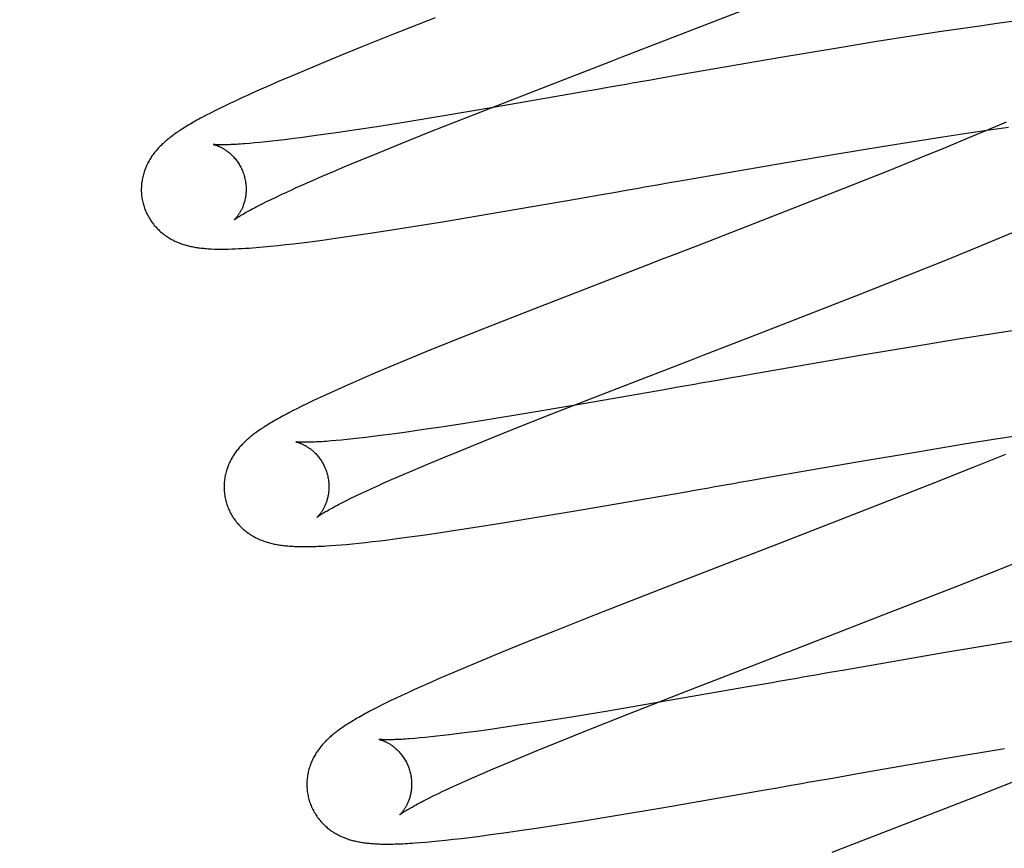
# Model space of a CAD drawing. Header units: inches. Extents: x 0 to 243, y 0 to 157.
# Tile 19 of 115: x 116.467 to 116.654, y 57.753 to 57.911. Entities that reach past the tile are written whole.
import ezdxf

# ---------------------------------------------------------------- set-up
doc = ezdxf.new("R2010")
doc.units = ezdxf.units.IN
doc.header["$LTSCALE"] = 13.357143
doc.header["$MEASUREMENT"] = 0
doc.linetypes.add('HIDDEN', pattern=[0.2, 0.1, -0.1])
doc.layers.add('DEFAULT_2', color=8, linetype='HIDDEN')

msp = doc.modelspace()

# ---------------------------------------------------------------- linework, layer by layer
at = {"layer": 'DEFAULT_2', "color": 8, "linetype": 'HIDDEN'}
for p, q in [((116.46662, 62.00203), (116.46662, 56.50152)), ((116.5459, 57.91145), (116.53792, 57.9083)), ((116.65592, 57.91071), (116.65307, 57.91033)), ((116.64613, 57.90935), (116.642, 57.90874)), ((116.65014, 57.90993), (116.64613, 57.90935)), ((116.65307, 57.91033), (116.65014, 57.90993)), ((116.53792, 57.9083), (116.53222, 57.90601)), ((116.63013, 57.90689), (116.62225, 57.90561)), ((116.6367, 57.90793), (116.63013, 57.90689)), ((116.642, 57.90874), (116.6367, 57.90793)), ((116.53222, 57.90601), (116.52768, 57.90417)), ((116.62225, 57.90561), (116.61184, 57.90386)), ((116.52768, 57.90417), (116.52419, 57.90274)), ((116.61184, 57.90386), (116.59293, 57.90059)), ((116.52086, 57.90134), (116.51846, 57.90033)), ((116.52419, 57.90274), (116.52086, 57.90134)), ((116.56511, 57.89759), (116.57934, 57.90309)), ((116.51846, 57.90033), (116.51613, 57.89933)), ((116.58701, 57.89956), (116.58465, 57.89915)), ((116.58938, 57.89997), (116.58701, 57.89956)), ((116.59293, 57.90059), (116.58938, 57.89997)), ((116.51239, 57.89769), (116.51098, 57.89705)), ((116.51386, 57.89834), (116.51239, 57.89769)), ((116.51613, 57.89933), (116.51386, 57.89834)), ((116.55267, 57.89273), (116.56511, 57.89759)), ((116.57646, 57.89771), (116.57414, 57.8973)), ((116.57879, 57.89812), (116.57646, 57.89771)), ((116.50901, 57.89616), (116.50782, 57.8956)), ((116.57414, 57.8973), (116.5573, 57.89438)), ((116.50472, 57.89411), (116.50383, 57.89367)), ((116.50568, 57.89458), (116.50472, 57.89411)), ((116.50671, 57.89507), (116.50568, 57.89458)), ((116.50782, 57.8956), (116.50671, 57.89507)), ((116.5573, 57.89438), (116.54678, 57.8926)), ((116.503, 57.89324), (116.50221, 57.89283)), ((116.50383, 57.89367), (116.503, 57.89324)), ((116.54678, 57.8926), (116.53987, 57.89147)), ((116.54489, 57.88965), (116.55267, 57.89273)), ((116.53078, 57.89004), (116.52743, 57.88954)), ((116.5352, 57.89072), (116.53078, 57.89004)), ((116.53987, 57.89147), (116.5352, 57.89072)), ((116.64771, 57.88947), (116.65155, 57.89003)), ((116.65139, 57.89006), (116.64781, 57.88856)), ((116.65482, 57.89153), (116.65139, 57.89006)), ((116.65155, 57.89003), (116.65524, 57.89054)), ((116.51718, 57.88816), (116.51593, 57.88801)), ((116.51849, 57.88832), (116.51718, 57.88816)), ((116.52056, 57.88859), (116.51849, 57.88832)), ((116.52274, 57.88888), (116.52056, 57.88859)), ((116.52503, 57.8892), (116.52274, 57.88888)), ((116.52743, 57.88954), (116.52503, 57.8892)), ((116.5394, 57.88745), (116.54489, 57.88965)), ((116.63753, 57.88791), (116.64272, 57.88872)), ((116.64272, 57.88872), (116.64771, 57.88947)), ((116.64781, 57.88856), (116.64314, 57.88662)), ((116.50388, 57.88723), (116.50352, 57.88726)), ((116.51146, 57.88755), (116.5105, 57.88746)), ((116.51249, 57.88764), (116.51146, 57.88755)), ((116.51358, 57.88775), (116.51249, 57.88764)), ((116.51472, 57.88788), (116.51358, 57.88775)), ((116.51593, 57.88801), (116.51472, 57.88788)), ((116.53507, 57.88569), (116.5394, 57.88745)), ((116.62216, 57.88541), (116.63108, 57.88688)), ((116.63108, 57.88688), (116.63753, 57.88791)), ((116.64314, 57.88662), (116.63828, 57.88463)), ((116.52867, 57.88304), (116.53179, 57.88434)), ((116.53179, 57.88434), (116.53507, 57.88569)), ((116.61063, 57.88346), (116.62216, 57.88541)), ((116.63828, 57.88463), (116.63222, 57.88218)), ((116.52646, 57.8821), (116.52867, 57.88304)), ((116.59293, 57.88039), (116.61063, 57.88346)), ((116.52234, 57.88032), (116.52434, 57.8812)), ((116.52434, 57.8812), (116.52646, 57.8821)), ((116.63222, 57.88218), (116.62383, 57.87884)), ((116.51926, 57.87895), (116.52046, 57.87949)), ((116.52046, 57.87949), (116.52234, 57.88032)), ((116.5882, 57.87956), (116.59056, 57.87997)), ((116.59056, 57.87997), (116.59293, 57.88039)), ((116.62383, 57.87884), (116.61295, 57.87456)), ((116.51458, 57.87677), (116.51552, 57.87722)), ((116.51552, 57.87722), (116.51652, 57.87769)), ((116.51652, 57.87769), (116.51757, 57.87818)), ((116.55615, 57.87399), (116.57298, 57.8769)), ((116.57298, 57.8769), (116.57762, 57.87771)), ((116.57762, 57.87771), (116.57996, 57.87812)), ((116.57996, 57.87812), (116.5823, 57.87853)), ((116.51211, 57.87554), (116.51287, 57.87593)), ((116.51287, 57.87593), (116.51369, 57.87634)), ((116.51369, 57.87634), (116.51458, 57.87677)), ((116.54768, 57.87258), (116.55615, 57.87399)), ((116.61295, 57.87456), (116.59621, 57.86806)), ((116.53677, 57.87082), (116.54161, 57.87159)), ((116.54161, 57.87159), (116.54768, 57.87258)), ((116.65439, 57.86973), (116.65821, 57.87134)), ((116.52436, 57.86901), (116.52687, 57.86936)), ((116.52687, 57.86936), (116.52946, 57.86973)), ((116.52946, 57.86973), (116.53304, 57.87026)), ((116.53304, 57.87026), (116.53677, 57.87082)), ((116.64946, 57.8677), (116.65439, 57.86973)), ((116.51447, 57.86784), (116.51589, 57.86798)), ((116.51589, 57.86798), (116.51735, 57.86814)), ((116.51735, 57.86814), (116.51884, 57.86831)), ((116.51884, 57.86831), (116.52037, 57.8685)), ((116.52037, 57.8685), (116.52194, 57.86869)), ((116.52194, 57.86869), (116.52436, 57.86901)), ((116.64333, 57.8652), (116.64946, 57.8677)), ((116.63594, 57.86223), (116.64333, 57.8652)), ((116.62613, 57.85835), (116.63594, 57.86223)), ((116.60934, 57.8518), (116.62613, 57.85835)), ((116.56453, 57.85578), (116.55541, 57.85218)), ((116.55541, 57.85218), (116.54869, 57.8495)), ((116.59699, 57.84702), (116.60934, 57.8518)), ((116.65227, 57.8511), (116.64569, 57.85006)), ((116.6576, 57.85192), (116.65227, 57.8511)), ((116.54869, 57.8495), (116.54412, 57.84764)), ((116.63778, 57.84877), (116.62733, 57.84702)), ((116.64569, 57.85006), (116.63778, 57.84877)), ((116.54412, 57.84764), (116.54061, 57.8462)), ((116.62733, 57.84702), (116.60718, 57.84353)), ((116.54061, 57.8462), (116.53723, 57.8448)), ((116.53479, 57.84377), (116.53245, 57.84276)), ((116.53723, 57.8448), (116.53479, 57.84377)), ((116.60718, 57.84353), (116.60362, 57.84291)), ((116.52872, 57.84114), (116.52728, 57.84049)), ((116.53019, 57.84178), (116.52872, 57.84114)), ((116.53245, 57.84276), (116.53019, 57.84178)), ((116.59654, 57.84167), (116.59537, 57.84146)), ((116.52464, 57.83929), (116.52348, 57.83875)), ((116.52591, 57.83987), (116.52464, 57.83929)), ((116.52728, 57.84049), (116.52591, 57.83987)), ((116.56816, 57.83582), (116.58057, 57.84066)), ((116.58954, 57.84044), (116.57268, 57.83752)), ((116.59187, 57.84085), (116.58954, 57.84044)), ((116.5214, 57.83775), (116.52047, 57.8373)), ((116.5224, 57.83824), (116.5214, 57.83775)), ((116.52348, 57.83875), (116.5224, 57.83824)), ((116.57268, 57.83752), (116.56318, 57.83591)), ((116.51877, 57.83644), (116.51799, 57.83604)), ((116.51959, 57.83686), (116.51877, 57.83644)), ((116.52047, 57.8373), (116.51959, 57.83686)), ((116.56318, 57.83591), (116.55622, 57.83477)), ((116.56041, 57.83275), (116.56816, 57.83582)), ((116.55151, 57.83402), (116.54705, 57.83332)), ((116.55622, 57.83477), (116.55151, 57.83402)), ((116.53601, 57.83175), (116.53396, 57.83149)), ((116.53818, 57.83204), (116.53601, 57.83175)), ((116.54046, 57.83236), (116.53818, 57.83204)), ((116.54366, 57.83282), (116.54046, 57.83236)), ((116.54705, 57.83332), (116.54366, 57.83282)), ((116.55494, 57.83056), (116.56041, 57.83275)), ((116.65324, 57.83111), (116.65843, 57.83192)), ((116.527, 57.83073), (116.52604, 57.83065)), ((116.52801, 57.83083), (116.527, 57.83073)), ((116.52909, 57.83093), (116.52801, 57.83083)), ((116.53022, 57.83105), (116.52909, 57.83093)), ((116.53141, 57.83119), (116.53022, 57.83105)), ((116.53266, 57.83133), (116.53141, 57.83119)), ((116.53396, 57.83149), (116.53266, 57.83133)), ((116.55063, 57.8288), (116.55494, 57.83056)), ((116.63788, 57.82861), (116.64679, 57.83008)), ((116.64679, 57.83008), (116.65324, 57.83111)), ((116.54736, 57.82746), (116.55063, 57.8288)), ((116.62636, 57.82666), (116.63788, 57.82861)), ((116.65466, 57.82808), (116.64861, 57.82563)), ((116.54206, 57.82523), (116.54426, 57.82616)), ((116.54426, 57.82616), (116.54736, 57.82746)), ((116.60868, 57.82359), (116.62636, 57.82666)), ((116.53797, 57.82346), (116.53996, 57.82433)), ((116.53996, 57.82433), (116.54206, 57.82523)), ((116.64861, 57.82563), (116.64021, 57.82228)), ((116.53491, 57.8221), (116.53609, 57.82263)), ((116.53609, 57.82263), (116.53797, 57.82346)), ((116.60395, 57.82276), (116.60632, 57.82318)), ((116.60632, 57.82318), (116.60868, 57.82359)), ((116.53072, 57.82015), (116.53168, 57.82061)), ((116.53168, 57.82061), (116.5327, 57.82109)), ((116.5327, 57.82109), (116.53378, 57.82158)), ((116.53378, 57.82158), (116.53491, 57.8221)), ((116.57412, 57.81757), (116.59339, 57.82091)), ((116.59339, 57.82091), (116.59572, 57.82132)), ((116.59572, 57.82132), (116.59806, 57.82173)), ((116.64021, 57.82228), (116.62932, 57.818)), ((116.52819, 57.8189), (116.52897, 57.81929)), ((116.52897, 57.81929), (116.52982, 57.81971)), ((116.52982, 57.81971), (116.53072, 57.82015)), ((116.56451, 57.81596), (116.57412, 57.81757)), ((116.62932, 57.818), (116.61255, 57.81148)), ((116.55353, 57.81418), (116.55841, 57.81496)), ((116.55841, 57.81496), (116.56451, 57.81596)), ((116.54354, 57.81269), (116.54616, 57.81307)), ((116.54616, 57.81307), (116.54977, 57.81361)), ((116.54977, 57.81361), (116.55353, 57.81418)), ((116.5301, 57.81103), (116.5313, 57.81115)), ((116.5313, 57.81115), (116.53258, 57.81129)), ((116.53258, 57.81129), (116.53395, 57.81144)), ((116.53395, 57.81144), (116.53541, 57.81161)), ((116.53541, 57.81161), (116.53694, 57.8118)), ((116.53694, 57.8118), (116.53854, 57.81201)), ((116.53854, 57.81201), (116.54101, 57.81234)), ((116.54101, 57.81234), (116.54354, 57.81269)), ((116.61255, 57.81148), (116.60581, 57.80888)), ((116.526, 57.81068), (116.52693, 57.81075)), ((116.52693, 57.81075), (116.52793, 57.81083)), ((116.52793, 57.81083), (116.52898, 57.81092)), ((116.52898, 57.81092), (116.5301, 57.81103)), ((116.6544, 57.80651), (116.66066, 57.80903)), ((116.64579, 57.80309), (116.6544, 57.80651)), ((116.59142, 57.80331), (116.57661, 57.79753)), ((116.6325, 57.79788), (116.64579, 57.80309)), ((116.57661, 57.79753), (116.56864, 57.79437)), ((116.56864, 57.79437), (116.56296, 57.79209)), ((116.66156, 57.79328), (116.65367, 57.792)), ((116.56296, 57.79209), (116.55844, 57.79025)), ((116.65367, 57.792), (116.64325, 57.79025)), ((116.55497, 57.78882), (116.55165, 57.78743)), ((116.55844, 57.79025), (116.55497, 57.78882)), ((116.64325, 57.79025), (116.62433, 57.78698)), ((116.55165, 57.78743), (116.54925, 57.78641)), ((116.62433, 57.78698), (116.62077, 57.78636)), ((116.54695, 57.78542), (116.54472, 57.78444)), ((116.54925, 57.78641), (116.54695, 57.78542)), ((116.61841, 57.78594), (116.61605, 57.78553)), ((116.62077, 57.78636), (116.61841, 57.78594)), ((116.54191, 57.78318), (116.54066, 57.7826)), ((116.54327, 57.78379), (116.54191, 57.78318)), ((116.54472, 57.78444), (116.54327, 57.78379)), ((116.60553, 57.78369), (116.58869, 57.78077)), ((116.60785, 57.78409), (116.60553, 57.78369)), ((116.61018, 57.7845), (116.60785, 57.78409)), ((116.53744, 57.78108), (116.53651, 57.78063)), ((116.53844, 57.78156), (116.53744, 57.78108)), ((116.53951, 57.78207), (116.53844, 57.78156)), ((116.54066, 57.7826), (116.53951, 57.78207)), ((116.58262, 57.7785), (116.59385, 57.7829)), ((116.53403, 57.77938), (116.53329, 57.77899)), ((116.53481, 57.77978), (116.53403, 57.77938)), ((116.53564, 57.7802), (116.53481, 57.77978)), ((116.53651, 57.78063), (116.53564, 57.7802)), ((116.5792, 57.77916), (116.57224, 57.77801)), ((116.58869, 57.78077), (116.5792, 57.77916)), ((116.57224, 57.77801), (116.56661, 57.77712)), ((116.57497, 57.77547), (116.58262, 57.7785)), ((116.55646, 57.77559), (116.55418, 57.77528)), ((116.55885, 57.77594), (116.55646, 57.77559)), ((116.56219, 57.77644), (116.55885, 57.77594)), ((116.56661, 57.77712), (116.56219, 57.77644)), ((116.56958, 57.7733), (116.57497, 57.77547)), ((116.54294, 57.77395), (116.54198, 57.77387)), ((116.54397, 57.77405), (116.54294, 57.77395)), ((116.54505, 57.77416), (116.54397, 57.77405)), ((116.54619, 57.77428), (116.54505, 57.77416)), ((116.54738, 57.77442), (116.54619, 57.77428)), ((116.54864, 57.77456), (116.54738, 57.77442)), ((116.54994, 57.77472), (116.54864, 57.77456)), ((116.552, 57.77499), (116.54994, 57.77472)), ((116.55418, 57.77528), (116.552, 57.77499)), ((116.56535, 57.77157), (116.56958, 57.7733)), ((116.64296, 57.77001), (116.65447, 57.77195)), ((116.55911, 57.76897), (116.56214, 57.77025)), ((116.56214, 57.77025), (116.56535, 57.77157)), ((116.62644, 57.76714), (116.64296, 57.77001)), ((116.55491, 57.76717), (116.55695, 57.76805)), ((116.55695, 57.76805), (116.55911, 57.76897)), ((116.55174, 57.76577), (116.55297, 57.76632)), ((116.55297, 57.76632), (116.55491, 57.76717)), ((116.61934, 57.7659), (116.6217, 57.76631)), ((116.6217, 57.76631), (116.62407, 57.76673)), ((116.62407, 57.76673), (116.62644, 57.76714)), ((116.65917, 57.76675), (116.64949, 57.76292)), ((116.54736, 57.76377), (116.54838, 57.76424)), ((116.54838, 57.76424), (116.54944, 57.76473)), ((116.54944, 57.76473), (116.55056, 57.76525)), ((116.55056, 57.76525), (116.55174, 57.76577)), ((116.60876, 57.76405), (116.6111, 57.76446)), ((116.6111, 57.76446), (116.61344, 57.76487)), ((116.5439, 57.76207), (116.54468, 57.76246)), ((116.54468, 57.76246), (116.54552, 57.76288)), ((116.54552, 57.76288), (116.54641, 57.76331)), ((116.54641, 57.76331), (116.54736, 57.76377)), ((116.58949, 57.76071), (116.60876, 57.76405)), ((116.64949, 57.76292), (116.63617, 57.75773)), ((116.57988, 57.7591), (116.58949, 57.76071)), ((116.57379, 57.7581), (116.57988, 57.7591)), ((116.56157, 57.75622), (116.56517, 57.75676)), ((116.56517, 57.75676), (116.56892, 57.75733)), ((116.56892, 57.75733), (116.57379, 57.7581)), ((116.63617, 57.75773), (116.62157, 57.75207)), ((116.54935, 57.75461), (116.55087, 57.75478)), ((116.55087, 57.75478), (116.55242, 57.75497)), ((116.55242, 57.75497), (116.55399, 57.75517)), ((116.55399, 57.75517), (116.55643, 57.7555)), ((116.55643, 57.7555), (116.55896, 57.75585)), ((116.55896, 57.75585), (116.56157, 57.75622)), ((116.543, 57.75398), (116.54408, 57.75407)), ((116.54408, 57.75407), (116.54525, 57.75418)), ((116.54525, 57.75418), (116.54651, 57.7543)), ((116.54651, 57.7543), (116.54788, 57.75444)), ((116.54788, 57.75444), (116.54935, 57.75461))]:
    msp.add_line(p, q, dxfattribs=at)
for points in [[(116.57934, 57.90309), (116.58157, 57.90396), (116.6063, 57.91356)], [(116.58465, 57.89915), (116.58348, 57.89894), (116.5823, 57.89873), (116.58113, 57.89853), (116.57996, 57.89832), (116.57879, 57.89812)], [(116.51098, 57.89705), (116.5103, 57.89675), (116.50901, 57.89616)], [(116.50221, 57.89283), (116.50183, 57.89263), (116.50147, 57.89244), (116.50111, 57.89225), (116.50076, 57.89206), (116.50043, 57.89187), (116.5001, 57.89169), (116.49978, 57.89151), (116.49947, 57.89133), (116.49917, 57.89115), (116.49887, 57.89098), (116.49859, 57.89081), (116.49831, 57.89064), (116.49804, 57.89048), (116.49778, 57.89031), (116.49753, 57.89015), (116.49729, 57.88999), (116.49705, 57.88984), (116.49682, 57.88968), (116.49659, 57.88953), (116.49637, 57.88938), (116.49616, 57.88923), (116.49595, 57.88908), (116.49575, 57.88893), (116.49555, 57.88878), (116.49536, 57.88863), (116.49517, 57.88849), (116.49498, 57.88834), (116.4948, 57.88819), (116.49462, 57.88804), (116.49444, 57.88788), (116.49426, 57.88773), (116.49409, 57.88757), (116.49392, 57.88741), (116.49375, 57.88725), (116.49358, 57.88709), (116.49342, 57.88693), (116.49325, 57.88676), (116.49309, 57.88659), (116.49294, 57.88642), (116.49278, 57.88624), (116.49263, 57.88606), (116.49248, 57.88588), (116.49234, 57.8857), (116.4922, 57.88552), (116.49206, 57.88533), (116.49192, 57.88515), (116.49179, 57.88496), (116.49167, 57.88476), (116.49154, 57.88457), (116.49142, 57.88437), (116.4913, 57.88416), (116.49119, 57.88396), (116.49108, 57.88375), (116.49097, 57.88354), (116.49087, 57.88332), (116.49077, 57.88311), (116.49068, 57.88289), (116.49059, 57.88267), (116.4905, 57.88245), (116.49042, 57.88223), (116.49035, 57.882), (116.49028, 57.88177), (116.49021, 57.88154), (116.49015, 57.8813), (116.49009, 57.88106), (116.49004, 57.88082), (116.48999, 57.88058), (116.48995, 57.88033), (116.48991, 57.88009), (116.48988, 57.87984), (116.48986, 57.87959), (116.48984, 57.87933), (116.48983, 57.87908), (116.48982, 57.87883), (116.48982, 57.87857), (116.48982, 57.87831), (116.48984, 57.87806), (116.48985, 57.8778), (116.48988, 57.87754), (116.48991, 57.87729), (116.48994, 57.87703), (116.48999, 57.87677), (116.49004, 57.87652), (116.49009, 57.87627), (116.49015, 57.87602), (116.49021, 57.8758)], [(116.50352, 57.88726), (116.50353, 57.88726), (116.50355, 57.88726), (116.50357, 57.88725), (116.5036, 57.88725), (116.50364, 57.88724), (116.50368, 57.88723), (116.50373, 57.88722), (116.50378, 57.8872), (116.50384, 57.88719), (116.50391, 57.88717), (116.50397, 57.88715), (116.50405, 57.88712), (116.50413, 57.8871), (116.50421, 57.88707), (116.5043, 57.88703), (116.50439, 57.887), (116.50448, 57.88696), (116.50458, 57.88692), (116.50468, 57.88688), (116.50478, 57.88683), (116.50489, 57.88678), (116.50499, 57.88673), (116.50511, 57.88667), (116.50522, 57.88661), (116.50533, 57.88655), (116.50545, 57.88648), (116.50557, 57.88641), (116.5057, 57.88633), (116.50582, 57.88625), (116.50595, 57.88616), (116.50608, 57.88607), (116.50621, 57.88597), (116.50634, 57.88587), (116.50648, 57.88577), (116.50661, 57.88566), (116.50674, 57.88554), (116.50688, 57.88542), (116.50702, 57.88529), (116.50715, 57.88516), (116.50729, 57.88502), (116.50743, 57.88487), (116.50756, 57.88472), (116.5077, 57.88456), (116.50783, 57.8844), (116.50796, 57.88423), (116.50809, 57.88405), (116.50822, 57.88387), (116.50834, 57.88369), (116.50846, 57.8835), (116.50858, 57.8833), (116.50869, 57.8831), (116.5088, 57.8829), (116.5089, 57.88269), (116.509, 57.88248), (116.5091, 57.88226), (116.50918, 57.88204), (116.50927, 57.88182), (116.50935, 57.88159), (116.50942, 57.88136), (116.50948, 57.88116)], [(116.5105, 57.88746), (116.50959, 57.88739), (116.50916, 57.88736), (116.50875, 57.88733), (116.50835, 57.8873), (116.50797, 57.88728), (116.50761, 57.88726), (116.50726, 57.88724), (116.50693, 57.88723), (116.50661, 57.88722), (116.50631, 57.88721), (116.50603, 57.8872), (116.50576, 57.88719), (116.50551, 57.88719), (116.50528, 57.88719), (116.50506, 57.88719), (116.50486, 57.88719), (116.50468, 57.88719), (116.50451, 57.8872), (116.50435, 57.8872), (116.50421, 57.88721), (116.50409, 57.88721), (116.50397, 57.88722), (116.50388, 57.88723)], [(116.50948, 57.88116), (116.50953, 57.88096), (116.50959, 57.88073), (116.50964, 57.88049), (116.50968, 57.88026), (116.50972, 57.88002), (116.50975, 57.87979), (116.50977, 57.87956), (116.50979, 57.87932), (116.5098, 57.87909), (116.50981, 57.87886), (116.50981, 57.87863), (116.50981, 57.87841), (116.5098, 57.87818), (116.50978, 57.87796), (116.50976, 57.87775), (116.50974, 57.87753), (116.50971, 57.87732), (116.50967, 57.87712), (116.50963, 57.87692), (116.50959, 57.87672), (116.50955, 57.87653), (116.5095, 57.87634), (116.50945, 57.87616), (116.50939, 57.87599), (116.50934, 57.87582), (116.50928, 57.87566), (116.50922, 57.8755), (116.50916, 57.87534), (116.50909, 57.87519), (116.50903, 57.87505), (116.50897, 57.87491), (116.5089, 57.87477), (116.50883, 57.87464), (116.50877, 57.87452), (116.5087, 57.8744), (116.50864, 57.87429), (116.50857, 57.87417), (116.5085, 57.87407), (116.50844, 57.87397), (116.50837, 57.87387), (116.50831, 57.87378), (116.50825, 57.87369), (116.50818, 57.8736), (116.50812, 57.87352), (116.50806, 57.87345), (116.50801, 57.87338), (116.50795, 57.87331), (116.5079, 57.87325), (116.50785, 57.87319), (116.5078, 57.87314), (116.50775, 57.87309), (116.50771, 57.87304), (116.50767, 57.873), (116.50764, 57.87297), (116.50761, 57.87294), (116.50758, 57.87291), (116.50756, 57.87289), (116.50754, 57.87288), (116.50753, 57.87287), (116.50753, 57.87287)], [(116.51757, 57.87818), (116.51869, 57.87869), (116.51926, 57.87895)], [(116.5823, 57.87853), (116.58348, 57.87873), (116.58465, 57.87894), (116.58583, 57.87915), (116.58701, 57.87935), (116.5882, 57.87956)], [(116.49021, 57.8758), (116.49027, 57.87559), (116.49035, 57.87535), (116.49043, 57.87511), (116.49052, 57.87487), (116.49061, 57.87463), (116.49071, 57.87439), (116.49082, 57.87416), (116.49093, 57.87393), (116.49104, 57.8737), (116.49116, 57.87348), (116.49129, 57.87326), (116.49142, 57.87304), (116.49156, 57.87283), (116.4917, 57.87262), (116.49184, 57.87241), (116.49199, 57.87221), (116.49214, 57.87202), (116.4923, 57.87182), (116.49246, 57.87164), (116.49262, 57.87145), (116.49279, 57.87128), (116.49296, 57.8711), (116.49313, 57.87093), (116.49331, 57.87077), (116.49348, 57.87061), (116.49366, 57.87045), (116.49384, 57.8703), (116.49403, 57.87016), (116.49422, 57.87002), (116.4944, 57.86988), (116.4946, 57.86975), (116.49479, 57.86962), (116.49499, 57.86949), (116.49519, 57.86937), (116.49539, 57.86925), (116.49559, 57.86914), (116.4958, 57.86903), (116.496, 57.86892), (116.49621, 57.86882), (116.49642, 57.86873), (116.49663, 57.86863), (116.49684, 57.86855), (116.49705, 57.86846), (116.49727, 57.86838), (116.49748, 57.8683), (116.4977, 57.86823), (116.49792, 57.86816), (116.49814, 57.86809), (116.49836, 57.86802), (116.49859, 57.86796), (116.49881, 57.86791), (116.49904, 57.86785), (116.49927, 57.8678), (116.4995, 57.86775), (116.49974, 57.8677), (116.49997, 57.86766), (116.50021, 57.86762), (116.50045, 57.86758), (116.50069, 57.86755), (116.50094, 57.86751), (116.5012, 57.86748), (116.50145, 57.86745), (116.50172, 57.86743), (116.50199, 57.8674), (116.50226, 57.86738), (116.50255, 57.86736), (116.50284, 57.86734), (116.50313, 57.86732)], [(116.50753, 57.87287), (116.50754, 57.87287), (116.50755, 57.87289), (116.50758, 57.87291), (116.50761, 57.87293), (116.50765, 57.87296), (116.5077, 57.873), (116.50776, 57.87304), (116.50783, 57.87309), (116.50791, 57.87315), (116.508, 57.87321), (116.50811, 57.87328), (116.50823, 57.87336), (116.50836, 57.87344), (116.5085, 57.87353), (116.50866, 57.87363), (116.50883, 57.87374), (116.50902, 57.87385), (116.50923, 57.87397), (116.50945, 57.8741), (116.50968, 57.87424), (116.50993, 57.87438), (116.51019, 57.87452), (116.51047, 57.87468), (116.51077, 57.87484), (116.51108, 57.87501), (116.51141, 57.87518), (116.51175, 57.87536), (116.51211, 57.87554)], [(116.50313, 57.86732), (116.50379, 57.8673), (116.50445, 57.86728), (116.50511, 57.86728), (116.50577, 57.86728), (116.50643, 57.86729), (116.50708, 57.86731), (116.50773, 57.86734), (116.50839, 57.86737), (116.50905, 57.8674), (116.50971, 57.86744), (116.51037, 57.86749), (116.51104, 57.86754), (116.51171, 57.86759), (116.51239, 57.86765), (116.51308, 57.86771), (116.51447, 57.86784)], [(116.59621, 57.86806), (116.59061, 57.8659), (116.58949, 57.86546), (116.58838, 57.86503), (116.58726, 57.8646), (116.56453, 57.85578)], [(116.58057, 57.84066), (116.59476, 57.84616), (116.59699, 57.84702)], [(116.59537, 57.84146), (116.59303, 57.84105), (116.59187, 57.84085)], [(116.60008, 57.84229), (116.5989, 57.84208), (116.59654, 57.84167)], [(116.60362, 57.84291), (116.60244, 57.8427), (116.60008, 57.84229)], [(116.51799, 57.83604), (116.51762, 57.83584), (116.51725, 57.83564), (116.5169, 57.83545), (116.51655, 57.83527), (116.51622, 57.83508), (116.51589, 57.8349), (116.51557, 57.83472), (116.51527, 57.83454), (116.51497, 57.83437), (116.51468, 57.8342), (116.51439, 57.83403), (116.51412, 57.83386), (116.51385, 57.8337), (116.51359, 57.83353), (116.51334, 57.83337), (116.51309, 57.83321), (116.51286, 57.83306), (116.51262, 57.8329), (116.5124, 57.83275), (116.51218, 57.8326), (116.51197, 57.83245), (116.51176, 57.8323), (116.51156, 57.83215), (116.51136, 57.83201), (116.51117, 57.83186), (116.51098, 57.83171), (116.51079, 57.83156), (116.51061, 57.83141), (116.51042, 57.83126), (116.51025, 57.83111), (116.51007, 57.83095), (116.50989, 57.8308), (116.50972, 57.83064), (116.50955, 57.83048), (116.50939, 57.83031), (116.50922, 57.83015), (116.50906, 57.82998), (116.5089, 57.82981), (116.50874, 57.82964), (116.50858, 57.82946), (116.50843, 57.82929), (116.50828, 57.82911), (116.50814, 57.82892), (116.508, 57.82874), (116.50786, 57.82855), (116.50772, 57.82837), (116.50759, 57.82818), (116.50746, 57.82798), (116.50734, 57.82779), (116.50722, 57.82759), (116.5071, 57.82738), (116.50698, 57.82718), (116.50687, 57.82697), (116.50677, 57.82676), (116.50666, 57.82654), (116.50657, 57.82633), (116.50647, 57.82611), (116.50638, 57.82589), (116.5063, 57.82567), (116.50622, 57.82544), (116.50614, 57.82522), (116.50607, 57.82499), (116.506, 57.82475), (116.50594, 57.82452), (116.50588, 57.82428), (116.50583, 57.82404), (116.50578, 57.8238), (116.50574, 57.82355), (116.50571, 57.8233), (116.50568, 57.82305), (116.50565, 57.8228), (116.50563, 57.82255), (116.50562, 57.8223), (116.50561, 57.82204), (116.50561, 57.82178), (116.50562, 57.82153), (116.50563, 57.82127), (116.50564, 57.82101), (116.50567, 57.82075), (116.5057, 57.8205), (116.50573, 57.82024), (116.50578, 57.81999), (116.50583, 57.81973), (116.50588, 57.81948), (116.50594, 57.81922), (116.506, 57.81901)], [(116.52604, 57.83065), (116.52515, 57.83058), (116.52473, 57.83055), (116.52432, 57.83052), (116.52394, 57.8305), (116.52356, 57.83048), (116.52321, 57.83046), (116.52287, 57.83044), (116.52254, 57.83043), (116.52224, 57.83042), (116.52195, 57.83041), (116.52167, 57.8304), (116.52141, 57.8304), (116.52117, 57.8304), (116.52095, 57.8304), (116.52074, 57.8304), (116.52055, 57.8304), (116.52038, 57.8304), (116.52023, 57.83041), (116.52009, 57.83041), (116.51996, 57.83042), (116.51984, 57.83042), (116.51974, 57.83043), (116.51965, 57.83044), (116.51958, 57.83044), (116.51951, 57.83045), (116.51945, 57.83045), (116.51941, 57.83046), (116.51937, 57.83046), (116.51934, 57.83047), (116.51932, 57.83047), (116.51932, 57.83047)], [(116.51932, 57.83047), (116.51932, 57.83047), (116.51932, 57.83047), (116.51934, 57.83047), (116.51936, 57.83046), (116.51939, 57.83046), (116.51942, 57.83045), (116.51947, 57.83044), (116.51951, 57.83043), (116.51957, 57.83041), (116.51963, 57.8304), (116.51969, 57.83038), (116.51976, 57.83036), (116.51983, 57.83033), (116.51991, 57.83031), (116.52, 57.83028), (116.52008, 57.83025), (116.52017, 57.83021), (116.52027, 57.83017), (116.52036, 57.83013), (116.52046, 57.83009), (116.52057, 57.83004), (116.52067, 57.82999), (116.52078, 57.82994), (116.52089, 57.82988), (116.521, 57.82982), (116.52112, 57.82976), (116.52124, 57.82969), (116.52136, 57.82962), (116.52148, 57.82954), (116.52161, 57.82946), (116.52173, 57.82937), (116.52186, 57.82928), (116.522, 57.82919), (116.52213, 57.82909), (116.52226, 57.82898), (116.5224, 57.82887), (116.52253, 57.82875), (116.52267, 57.82863), (116.5228, 57.8285), (116.52294, 57.82837), (116.52308, 57.82823), (116.52321, 57.82808), (116.52335, 57.82793), (116.52348, 57.82777), (116.52362, 57.82761), (116.52375, 57.82744), (116.52388, 57.82727), (116.52401, 57.82709), (116.52413, 57.8269), (116.52425, 57.82671), (116.52437, 57.82651), (116.52448, 57.82631), (116.52459, 57.82611), (116.52469, 57.8259), (116.52479, 57.82569), (116.52489, 57.82547), (116.52497, 57.82525), (116.52506, 57.82503), (116.52514, 57.8248), (116.52521, 57.82457), (116.52527, 57.82437)], [(116.52527, 57.82437), (116.52532, 57.82417), (116.52538, 57.82394), (116.52543, 57.8237), (116.52547, 57.82347), (116.52551, 57.82323), (116.52554, 57.823), (116.52556, 57.82277), (116.52558, 57.82253), (116.52559, 57.8223), (116.5256, 57.82207), (116.5256, 57.82184), (116.5256, 57.82162), (116.52559, 57.8214), (116.52557, 57.82118), (116.52555, 57.82096), (116.52553, 57.82075), (116.5255, 57.82054), (116.52546, 57.82033), (116.52543, 57.82013), (116.52538, 57.81994), (116.52534, 57.81975), (116.52529, 57.81956), (116.52524, 57.81938), (116.52518, 57.8192), (116.52513, 57.81903), (116.52507, 57.81887), (116.52501, 57.81871), (116.52495, 57.81856), (116.52489, 57.81841), (116.52482, 57.81826), (116.52476, 57.81812), (116.52469, 57.81799), (116.52463, 57.81786), (116.52456, 57.81774), (116.5245, 57.81762), (116.52443, 57.8175), (116.52436, 57.81739), (116.5243, 57.81728), (116.52423, 57.81718), (116.52417, 57.81708), (116.5241, 57.81699), (116.52404, 57.8169), (116.52398, 57.81682), (116.52392, 57.81674), (116.52386, 57.81666), (116.5238, 57.81659), (116.52375, 57.81652), (116.52369, 57.81646), (116.52364, 57.8164), (116.52359, 57.81635), (116.52355, 57.8163), (116.5235, 57.81626), (116.52347, 57.81622), (116.52343, 57.81618), (116.5234, 57.81615), (116.52337, 57.81613), (116.52335, 57.8161), (116.52333, 57.81609), (116.52332, 57.81608), (116.52332, 57.81608)], [(116.59806, 57.82173), (116.59924, 57.82194), (116.60042, 57.82214), (116.60159, 57.82235), (116.60277, 57.82256), (116.60395, 57.82276)], [(116.506, 57.81901), (116.50606, 57.8188), (116.50614, 57.81855), (116.50622, 57.81831), (116.50631, 57.81806), (116.50641, 57.81782), (116.50651, 57.81758), (116.50662, 57.81735), (116.50673, 57.81712), (116.50685, 57.81689), (116.50697, 57.81666), (116.5071, 57.81644), (116.50723, 57.81622), (116.50737, 57.81601), (116.50751, 57.81579), (116.50766, 57.81559), (116.50781, 57.81539), (116.50796, 57.81519), (116.50812, 57.81499), (116.50828, 57.81481), (116.50845, 57.81462), (116.50862, 57.81444), (116.50879, 57.81427), (116.50897, 57.8141), (116.50914, 57.81393), (116.50932, 57.81377), (116.50951, 57.81362), (116.50969, 57.81347), (116.50988, 57.81332), (116.51007, 57.81318), (116.51026, 57.81304), (116.51046, 57.81291), (116.51065, 57.81278), (116.51085, 57.81265), (116.51106, 57.81253), (116.51126, 57.81241), (116.51147, 57.8123), (116.51168, 57.81219), (116.51188, 57.81209), (116.51209, 57.81199), (116.5123, 57.81189), (116.51252, 57.8118), (116.51273, 57.81171), (116.51295, 57.81163), (116.51316, 57.81155), (116.51338, 57.81147), (116.51361, 57.8114), (116.51383, 57.81133), (116.51405, 57.81126), (116.51428, 57.8112), (116.5145, 57.81114), (116.51473, 57.81108), (116.51496, 57.81103), (116.51519, 57.81098), (116.51542, 57.81093), (116.51564, 57.81089), (116.51588, 57.81085), (116.51611, 57.81081), (116.51634, 57.81078), (116.51658, 57.81074), (116.51681, 57.81071), (116.51705, 57.81068), (116.5173, 57.81066), (116.51754, 57.81063), (116.51779, 57.81061), (116.51805, 57.81059), (116.51831, 57.81057), (116.51858, 57.81055), (116.51885, 57.81054), (116.51913, 57.81052), (116.51941, 57.81051), (116.51971, 57.8105), (116.52001, 57.8105), (116.52032, 57.81049), (116.52063, 57.81049), (116.52096, 57.81049), (116.52129, 57.81049), (116.52163, 57.81049), (116.52198, 57.8105), (116.52234, 57.81051), (116.52271, 57.81052), (116.52308, 57.81053), (116.52347, 57.81054), (116.52386, 57.81056), (116.52427, 57.81058), (116.52469, 57.8106), (116.52511, 57.81063), (116.526, 57.81068)], [(116.52332, 57.81608), (116.52333, 57.81608), (116.52334, 57.81609), (116.52336, 57.81611), (116.52339, 57.81613), (116.52343, 57.81616), (116.52348, 57.8162), (116.52354, 57.81624), (116.52361, 57.81629), (116.52369, 57.81635), (116.52378, 57.81641), (116.52388, 57.81648), (116.52399, 57.81655), (116.52412, 57.81663), (116.52426, 57.81672), (116.52442, 57.81682), (116.52459, 57.81692), (116.52477, 57.81704), (116.52497, 57.81716), (116.52519, 57.81728), (116.52542, 57.81741), (116.52566, 57.81755), (116.52593, 57.8177), (116.5262, 57.81785), (116.52649, 57.81801), (116.5268, 57.81818), (116.52712, 57.81835), (116.52746, 57.81853), (116.52782, 57.81871), (116.52819, 57.8189)], [(116.60581, 57.80888), (116.60357, 57.80801), (116.59142, 57.80331)], [(116.59385, 57.7829), (116.61011, 57.7892), (116.61122, 57.78963), (116.61233, 57.79006), (116.61344, 57.79049), (116.6325, 57.79788)], [(116.61605, 57.78553), (116.61487, 57.78532), (116.61369, 57.78512), (116.61252, 57.78491), (116.61135, 57.78471), (116.61018, 57.7845)], [(116.53329, 57.77899), (116.53294, 57.7788), (116.53259, 57.77861), (116.53225, 57.77843), (116.53193, 57.77824), (116.53161, 57.77807), (116.5313, 57.77789), (116.531, 57.77772), (116.53071, 57.77755), (116.53043, 57.77738), (116.53015, 57.77722), (116.52989, 57.77705), (116.52963, 57.77689), (116.52937, 57.77674), (116.52913, 57.77658), (116.52889, 57.77643), (116.52866, 57.77627), (116.52843, 57.77612), (116.52821, 57.77597), (116.528, 57.77583), (116.52779, 57.77568), (116.52758, 57.77553), (116.52738, 57.77538), (116.52718, 57.77524), (116.52699, 57.77509), (116.5268, 57.77494), (116.52661, 57.77479), (116.52643, 57.77464), (116.52624, 57.77449), (116.52606, 57.77434), (116.52589, 57.77419), (116.52571, 57.77403), (116.52554, 57.77387), (116.52537, 57.77371), (116.5252, 57.77355), (116.52503, 57.77338), (116.52487, 57.77321), (116.52471, 57.77304), (116.52455, 57.77287), (116.52439, 57.77269), (116.52424, 57.77252), (116.52409, 57.77234), (116.52395, 57.77215), (116.5238, 57.77197), (116.52367, 57.77178), (116.52353, 57.7716), (116.5234, 57.77141), (116.52327, 57.77121), (116.52314, 57.77102), (116.52302, 57.77082), (116.5229, 57.77061), (116.52279, 57.77041), (116.52267, 57.7702), (116.52257, 57.76998), (116.52246, 57.76977), (116.52236, 57.76955), (116.52227, 57.76934), (116.52218, 57.76912), (116.5221, 57.76889), (116.52201, 57.76867), (116.52194, 57.76844), (116.52187, 57.76821), (116.5218, 57.76798), (116.52173, 57.76774), (116.52168, 57.7675), (116.52162, 57.76726), (116.52158, 57.76702), (116.52154, 57.76677), (116.5215, 57.76652), (116.52147, 57.76627), (116.52144, 57.76602), (116.52142, 57.76577), (116.52141, 57.76551), (116.5214, 57.76526), (116.5214, 57.765), (116.52141, 57.76474), (116.52142, 57.76449), (116.52143, 57.76423), (116.52146, 57.76397), (116.52149, 57.76371), (116.52152, 57.76345), (116.52157, 57.7632), (116.52162, 57.76294), (116.52167, 57.76269), (116.52173, 57.76243), (116.52179, 57.76222)], [(116.54198, 57.77387), (116.54107, 57.7738), (116.54065, 57.77377), (116.54024, 57.77374), (116.53985, 57.77372), (116.53949, 57.77369), (116.53914, 57.77368), (116.53881, 57.77366), (116.53849, 57.77365), (116.53819, 57.77363), (116.53791, 57.77362), (116.53765, 57.77362), (116.5374, 57.77361), (116.53716, 57.77361), (116.53694, 57.77361), (116.53673, 57.77361), (116.53653, 57.77361), (116.53635, 57.77361), (116.53618, 57.77361), (116.53603, 57.77362), (116.53589, 57.77362), (116.53576, 57.77363), (116.53564, 57.77363), (116.53554, 57.77364), (116.53545, 57.77364), (116.53537, 57.77365), (116.5353, 57.77366), (116.53525, 57.77366), (116.5352, 57.77367), (116.53516, 57.77367), (116.53513, 57.77368), (116.53512, 57.77368), (116.53511, 57.77368)], [(116.53511, 57.77368), (116.53511, 57.77368), (116.53511, 57.77368), (116.53513, 57.77368), (116.53515, 57.77367), (116.53518, 57.77366), (116.53522, 57.77366), (116.53526, 57.77365), (116.53531, 57.77363), (116.53536, 57.77362), (116.53542, 57.7736), (116.53549, 57.77358), (116.53556, 57.77356), (116.53563, 57.77354), (116.53571, 57.77351), (116.5358, 57.77348), (116.53588, 57.77345), (116.53597, 57.77342), (116.53606, 57.77338), (116.53616, 57.77334), (116.53626, 57.7733), (116.53636, 57.77325), (116.53647, 57.7732), (116.53658, 57.77315), (116.53669, 57.77309), (116.5368, 57.77303), (116.53692, 57.77296), (116.53704, 57.77289), (116.53716, 57.77282), (116.53728, 57.77275), (116.53741, 57.77266), (116.53753, 57.77258), (116.53766, 57.77249), (116.53779, 57.77239), (116.53792, 57.77229), (116.53806, 57.77219), (116.53819, 57.77207), (116.53833, 57.77196), (116.53846, 57.77183), (116.5386, 57.77171), (116.53874, 57.77157), (116.53887, 57.77143), (116.53901, 57.77129), (116.53915, 57.77113), (116.53928, 57.77098), (116.53941, 57.77081), (116.53954, 57.77064), (116.53967, 57.77047), (116.5398, 57.77029), (116.53992, 57.7701), (116.54004, 57.76991), (116.54016, 57.76972), (116.54027, 57.76952), (116.54038, 57.76931), (116.54048, 57.76911), (116.54058, 57.76889), (116.54068, 57.76868), (116.54077, 57.76846), (116.54085, 57.76823), (116.54093, 57.76801), (116.541, 57.76778), (116.54106, 57.76758)], [(116.54106, 57.76758), (116.54111, 57.76738), (116.54117, 57.76715), (116.54122, 57.76691), (116.54126, 57.76668), (116.5413, 57.76645), (116.54133, 57.76621), (116.54135, 57.76598), (116.54137, 57.76575), (116.54139, 57.76552), (116.54139, 57.76529), (116.54139, 57.76506), (116.54139, 57.76483), (116.54138, 57.76461), (116.54136, 57.76439), (116.54134, 57.76418), (116.54132, 57.76396), (116.54129, 57.76375), (116.54126, 57.76355), (116.54122, 57.76335), (116.54118, 57.76315), (116.54113, 57.76296), (116.54108, 57.76278), (116.54103, 57.7626), (116.54098, 57.76242), (116.54092, 57.76225), (116.54087, 57.76209), (116.54081, 57.76193), (116.54075, 57.76178), (116.54068, 57.76163), (116.54062, 57.76148), (116.54055, 57.76134), (116.54049, 57.76121), (116.54042, 57.76108), (116.54036, 57.76095), (116.54029, 57.76083), (116.54023, 57.76072), (116.54016, 57.76061), (116.54009, 57.7605), (116.54003, 57.7604), (116.53996, 57.7603), (116.5399, 57.76021), (116.53984, 57.76012), (116.53978, 57.76004), (116.53971, 57.75996), (116.53966, 57.75988), (116.5396, 57.75981), (116.53954, 57.75974), (116.53949, 57.75968), (116.53944, 57.75962), (116.53939, 57.75956), (116.53934, 57.75951), (116.5393, 57.75947), (116.53926, 57.75943), (116.53922, 57.75939), (116.53919, 57.75936), (116.53917, 57.75934), (116.53914, 57.75932), (116.53913, 57.7593), (116.53911, 57.75929), (116.53911, 57.75929)], [(116.61344, 57.76487), (116.61462, 57.76507), (116.61579, 57.76528), (116.61697, 57.76549), (116.61815, 57.76569), (116.61934, 57.7659)], [(116.52179, 57.76222), (116.52185, 57.76201), (116.52193, 57.76176), (116.52201, 57.76152), (116.5221, 57.76127), (116.5222, 57.76103), (116.5223, 57.76079), (116.52241, 57.76056), (116.52252, 57.76032), (116.52264, 57.76009), (116.52276, 57.75987), (116.52289, 57.75964), (116.52302, 57.75942), (116.52316, 57.75921), (116.5233, 57.759), (116.52345, 57.75879), (116.5236, 57.75859), (116.52376, 57.75839), (116.52392, 57.7582), (116.52408, 57.75801), (116.52425, 57.75783), (116.52442, 57.75765), (116.52459, 57.75747), (116.52476, 57.7573), (116.52494, 57.75714), (116.52512, 57.75698), (116.5253, 57.75682), (116.52549, 57.75667), (116.52568, 57.75652), (116.52587, 57.75638), (116.52606, 57.75624), (116.52626, 57.75611), (116.52645, 57.75598), (116.52666, 57.75586), (116.52686, 57.75573), (116.52706, 57.75562), (116.52727, 57.7555), (116.52748, 57.7554), (116.52769, 57.75529), (116.5279, 57.75519), (116.52811, 57.7551), (116.52832, 57.75501), (116.52853, 57.75492), (116.52875, 57.75483), (116.52897, 57.75475), (116.52919, 57.75468), (116.52941, 57.7546), (116.52964, 57.75453), (116.52986, 57.75447), (116.53009, 57.7544), (116.53031, 57.75434), (116.53054, 57.75429), (116.53077, 57.75424), (116.531, 57.75419), (116.53123, 57.75414), (116.53146, 57.7541), (116.53169, 57.75405), (116.53192, 57.75402), (116.53215, 57.75398), (116.53239, 57.75395), (116.53263, 57.75392), (116.53287, 57.75389), (116.53311, 57.75386), (116.53336, 57.75384), (116.53361, 57.75381), (116.53386, 57.75379), (116.53412, 57.75378), (116.53439, 57.75376), (116.53466, 57.75374), (116.53494, 57.75373), (116.53523, 57.75372), (116.53552, 57.75371), (116.53582, 57.75371), (116.53613, 57.7537), (116.53644, 57.7537), (116.53677, 57.7537), (116.5371, 57.7537), (116.53744, 57.7537), (116.5378, 57.75371), (116.53816, 57.75372), (116.53854, 57.75373), (116.53892, 57.75374), (116.53932, 57.75376), (116.53973, 57.75377), (116.54015, 57.75379), (116.54059, 57.75382), (116.54104, 57.75384), (116.5415, 57.75387), (116.54198, 57.75391), (116.543, 57.75398)], [(116.53911, 57.75928), (116.53911, 57.75929), (116.53913, 57.7593), (116.53915, 57.75932), (116.53918, 57.75934), (116.53921, 57.75937), (116.53926, 57.7594), (116.53931, 57.75944), (116.53938, 57.75948), (116.53945, 57.75954), (116.53954, 57.75959), (116.53963, 57.75966), (116.53974, 57.75973), (116.53985, 57.75981), (116.53998, 57.75989), (116.54012, 57.75998), (116.54028, 57.76007), (116.54044, 57.76017), (116.54062, 57.76028), (116.54081, 57.76039), (116.54101, 57.76051), (116.54123, 57.76063), (116.54146, 57.76076), (116.5417, 57.7609), (116.54196, 57.76104), (116.54224, 57.7612), (116.54253, 57.76135), (116.54285, 57.76152), (116.54318, 57.7617), (116.54353, 57.76188), (116.5439, 57.76207)]]:
    msp.add_lwpolyline(points, dxfattribs=at)

doc.saveas('drawing.dxf')
